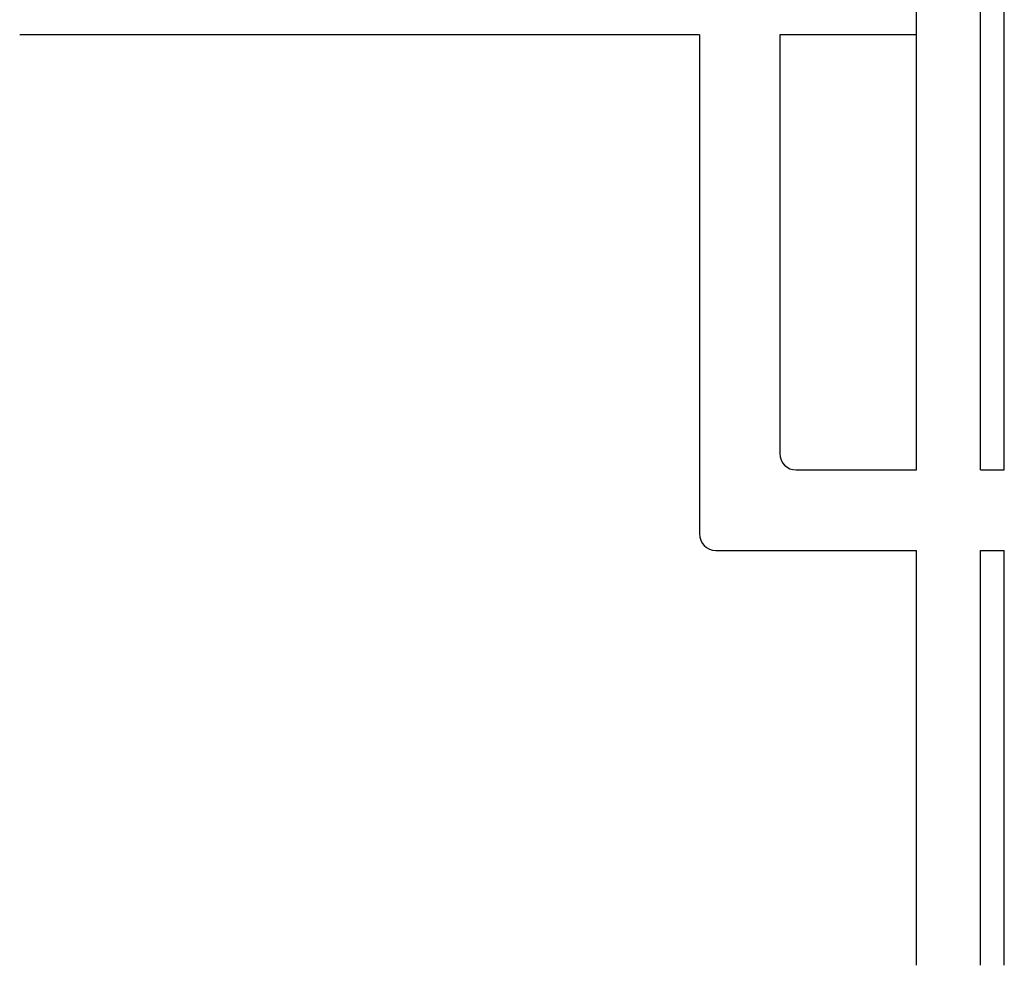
# Model space of a CAD drawing. Header units: metres. Extents: x 3368 to 18268, y -7519 to 4748.
# Tile 17 of 27: x 11187 to 11567, y -412 to -47. Entities that reach past the tile are written whole.
import ezdxf

# ---------------------------------------------------------------- set-up
doc = ezdxf.new("R2010")
doc.units = ezdxf.units.M
doc.layers.add('VBL-XX-ONDERGROND', color=7, linetype='Continuous')

msp = doc.modelspace()

# ---------------------------------------------------------------- linework, layer by layer
at = {"layer": 'VBL-XX-ONDERGROND', "color": 18, "ltscale": 50}
for p, q in [((11557.952, -221.095, 181985616.911), (11557.952, 1085.159, 181985616.911)), ((11567.176, -221.095, 181985616.911), (11567.176, 1085.159, 181985616.911)), ((11533.352, -221.095, 181985616.911), (11533.352, 888.363, 181985616.911)), ((11533.352, -412.12, 181985616.911), (11533.352, -252.109, 181985616.911)), ((11557.952, -412.12, 181985616.911), (11557.952, -252.109, 181985616.911)), ((11567.176, -412.12, 181985616.911), (11567.176, -252.109, 181985616.911))]:
    msp.add_line(p, q, dxfattribs=at)
at = {"layer": 'VBL-XX-ONDERGROND', "color": 18}
for p, q in [((11449.537, -53.353, 181985616.911), (11187.316, -53.353, 181985616.911)), ((11449.537, -53.353, 181985616.911), (11449.537, -245.754, 181985616.911)), ((11533.352, -53.353, 181985616.911), (11480.551, -53.353, 181985616.911)), ((11480.551, -53.353, 181985616.911), (11480.551, -214.74, 181985616.911))]:
    msp.add_line(p, q, dxfattribs=at)
at = {"layer": 'VBL-XX-ONDERGROND', "color": 18, "linetype": 'Continuous'}
for p, q in [((11486.906, -221.095, 181985616.911), (11533.352, -221.095, 181985616.911)), ((11557.952, -221.095, 181985616.911), (11567.176, -221.095, 181985616.911)), ((11455.892, -252.109, 181985616.911), (11533.352, -252.109, 181985616.911)), ((11557.952, -252.109, 181985616.911), (11567.176, -252.109, 181985616.911))]:
    msp.add_line(p, q, dxfattribs=at)
for centre in [(11486.906, -214.74, 181985616.911), (11455.892, -245.754, 181985616.911)]:
    msp.add_arc(centre, 6.355, 180, 270, dxfattribs=at)

doc.saveas('drawing.dxf')
